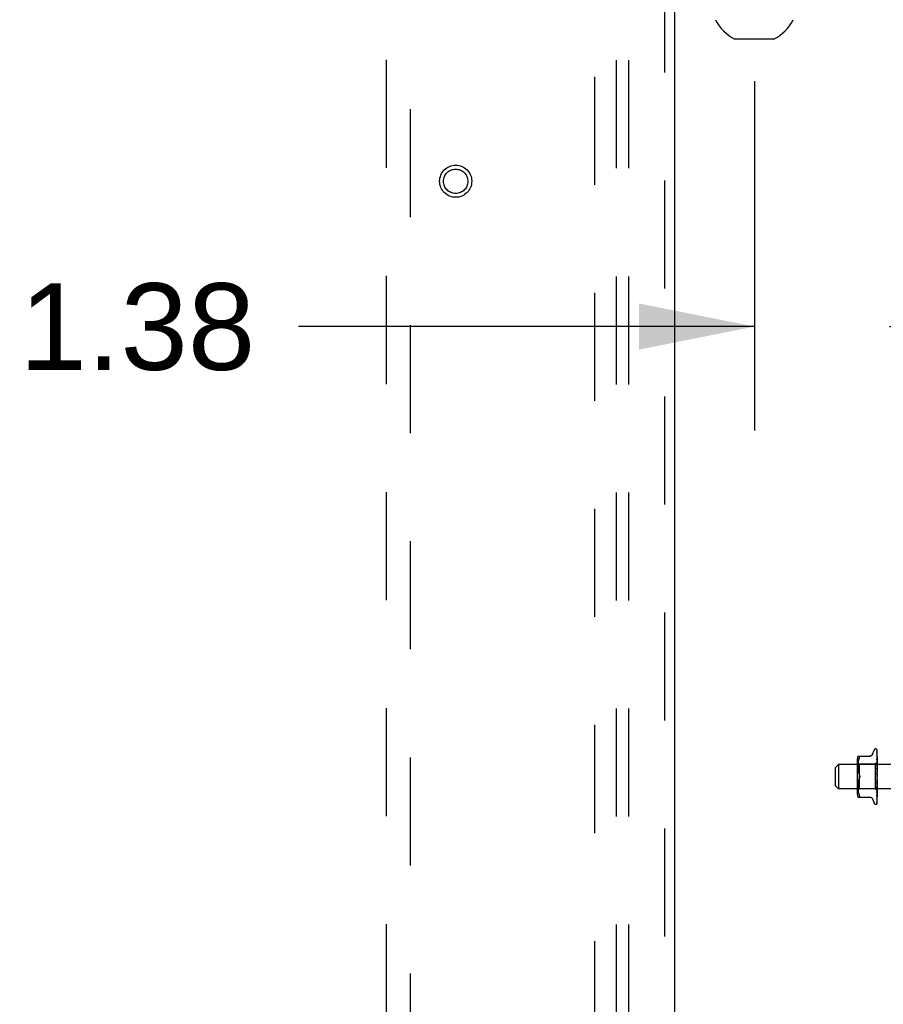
# Model space of a CAD drawing. Header units: inches. Extents: x 0 to 200, y 0 to 129.
# Tile 7 of 30: x 65 to 74, y 58 to 68. Entities that reach past the tile are written whole.
import ezdxf

# ---------------------------------------------------------------- set-up
doc = ezdxf.new("R2010")
doc.units = ezdxf.units.IN
doc.header["$LTSCALE"] = 11
doc.header["$MEASUREMENT"] = 0
doc.linetypes.add('HIDDEN', pattern=[0.2, 0.1, -0.1])
doc.layers.get('0').update_dxf_attribs({"linetype": 'CONTINUOUS'})
for name, color, linetype in [('DEFAULT_2', 8, 'HIDDEN'), ('DIMENSIONS', 7, 'CONTINUOUS'), ('MAIN_ENCLOSURE_DOOR_ASSEMBLY', 7, 'CONTINUOUS'), ('SUBPANEL', 7, 'CONTINUOUS')]:
    doc.layers.add(name, color=color, linetype=linetype)
doc.styles.get("Standard").update_dxf_attribs({"font": 'arial.ttf'})
doc.dimstyles.new('DIMSTYLE_1', dxfattribs={"dimtxt": 0.882353, "dimasz": 1.176471, "dimexe": 0.09, "dimexo": 0.07, "dimgap": 0.0375, "dimtad": 0, "dimtih": 1, "dimtoh": 1, "dimzin": 4, "dimdsep": 46, "dimtxsty": 'Standard', "dimblk": '_FILLED', "dimblk1": '_FILLED', "dimblk2": '_FILLED', "dimcen": 0.09, "dimazin": 1, "dimtfac": 1, "dimtdec": 3, "dimtofl": 0, "dimtmove": 0, "dimatfit": 3, "dimldrblk": '_FILLED', "dimfxl": 0, "dimtolj": 1, "dimtzin": 4, "dimarcsym": 0})

# ---------------------------------------------------------------- blocks, each defined once
blk = doc.blocks.new('_FILLED')
at = {"color": 0, "linetype": 'ByBlock'}
blk.add_solid([(0, 0), (-1, 0.2), (-1, -0.2)], dxfattribs=at)
blk = doc.blocks.new('*D20')
at = {"layer": 'DIMENSIONS', "color": 2, "linetype": 'Continuous'}
for p, q in [((72.773, 67.032), (72.773, 63.473)), ((72.773, 64.532), (68.131, 64.532)), ((74.148, 64.532), (76.501, 64.532))]:
    blk.add_line(p, q, dxfattribs=at)
at = {"layer": 'DIMENSIONS', "color": 2, "linetype": 'Continuous', "xscale": 1.1764705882, "yscale": 1.1764705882, "zscale": 1.1764705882}
blk.add_blockref('_FILLED', (72.773, 64.532), dxfattribs=at)
at = {"layer": 'DIMENSIONS', "color": 2, "linetype": 'Continuous', "xscale": 1.1764705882, "yscale": 1.1764705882, "zscale": 1.1764705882, "rotation": 180}
blk.add_blockref('_FILLED', (74.148, 64.532), dxfattribs=at)
at = {"layer": 'DIMENSIONS', "color": 2, "linetype": 'Continuous', "insert": (67.69, 64.973), "char_height": 0.8824, "width": 2.39777, "attachment_point": 3, "line_spacing_factor": 0.9}
blk.add_mtext('1.38', dxfattribs=at)

msp = doc.modelspace()

# ---------------------------------------------------------------- linework, layer by layer
at = {"color": 7, "linetype": 'Continuous'}
msp.add_line((72.9716, 67.4593), (72.5744, 67.4593), dxfattribs=at)
for start, end in [(206.63185, 243.36815), (296.63185, 333.36815)]:
    msp.add_arc((72.773, 67.8553), 0.443, start, end, dxfattribs=at)
at = {"layer": 'DEFAULT_2', "color": 8, "linetype": 'HIDDEN'}
for p, q in [((71.148, 17.5744), (71.148, 78.5742)), ((73.9755, 60.1773), (73.9909, 60.2196)), ((74.0065, 60.2306), (74.0073, 60.2306)), ((74.0203, 60.1935), (74.0204, 60.193)), ((74.0204, 60.2209), (74.0222, 60.0921)), ((74.0204, 60.2117), (74.0222, 60.087)), ((74.0204, 60.2099), (74.0222, 60.0869)), ((74.0204, 60.193), (74.0222, 60.0769)), ((74.0204, 60.1901), (74.0222, 60.0767)), ((74.0204, 60.1655), (74.0204, 60.1655)), ((74.0204, 60.1655), (74.0222, 60.0622)), ((74.0211, 60.1595), (74.0204, 60.1655)), ((74.0204, 60.1616), (74.0222, 60.0619)), ((74.0204, 60.1613), (74.0204, 60.1616)), ((74.023, 59.945), (74.023, 60.2195)), ((73.598, 60.0433), (73.628, 60.0733)), ((73.628, 60.0733), (73.628, 59.8253)), ((74.223, 60.0733), (73.628, 60.0733)), ((73.821, 60.1289), (73.821, 59.7697)), ((73.841, 60.0746), (73.821, 60.0946)), ((73.8265, 60.1576), (73.9557, 60.1576)), ((73.8266, 60.0621), (73.8265, 60.0536)), ((73.8269, 60.0705), (73.8266, 60.062)), ((73.8274, 60.0791), (73.8269, 60.0703)), ((73.8281, 60.088), (73.8274, 60.079)), ((73.8292, 60.0973), (73.8281, 60.0879)), ((73.8308, 60.1069), (73.8292, 60.0973)), ((73.8328, 60.1164), (73.8307, 60.1068)), ((73.8353, 60.1258), (73.8327, 60.1164)), ((73.8383, 60.1346), (73.8353, 60.1257)), ((73.8383, 60.1346), (73.8419, 60.1431)), ((73.841, 60.0746), (73.841, 59.8241)), ((74.004, 60.0746), (73.841, 60.0746)), ((73.8419, 60.1576), (73.8432, 60.1575)), ((74.023, 60.0936), (74.004, 60.0746)), ((74.004, 60.0746), (74.004, 59.8241)), ((74.0204, 60.13), (74.0204, 60.1301)), ((74.0204, 60.1301), (74.0222, 60.0434)), ((74.0216, 60.1187), (74.0204, 60.13)), ((74.0204, 60.1253), (74.0222, 60.043)), ((74.0204, 60.0879), (74.0204, 60.0882)), ((74.0204, 60.0882), (74.0222, 60.0211)), ((74.022, 60.0709), (74.0204, 60.0879)), ((74.0204, 60.0827), (74.0222, 60.0207)), ((74.022, 60.1524), (74.0211, 60.1595)), ((74.0224, 60.1106), (74.0216, 60.1187)), ((74.023, 60.0598), (74.022, 60.0709)), ((74.0222, 60.0921), (74.0222, 60.0922)), ((74.0222, 60.0921), (74.0222, 60.0921)), ((74.023, 60.09), (74.0222, 60.0871)), ((74.0222, 60.0869), (74.0222, 60.0871)), ((74.0222, 60.087), (74.0222, 60.0869)), ((74.023, 60.0815), (74.0222, 60.077)), ((74.0222, 60.0767), (74.0222, 60.077)), ((74.0222, 60.0769), (74.0222, 60.0767)), ((74.023, 60.0731), (74.0222, 60.0767)), ((74.023, 60.0681), (74.0222, 60.0623)), ((74.0222, 60.0619), (74.0222, 60.0623)), ((74.0222, 60.0622), (74.0222, 60.0619)), ((74.023, 60.0568), (74.0222, 60.0619)), ((74.023, 60.1043), (74.0224, 60.1106)), ((73.598, 59.8553), (73.598, 60.0433)), ((73.8265, 60.0538), (73.8266, 60.0452)), ((73.8266, 60.0454), (73.8269, 60.0366)), ((73.8269, 60.0368), (73.8274, 60.0277)), ((73.8274, 60.0279), (73.8282, 60.0186)), ((73.8281, 60.0188), (73.8293, 60.0093)), ((73.8293, 60.0095), (73.8308, 59.9999)), ((73.8308, 60.0001), (73.8327, 59.9906)), ((73.8327, 59.9906), (73.8352, 59.9813)), ((73.8352, 59.9814), (73.8383, 59.9725)), ((73.8383, 59.9725), (73.8419, 59.9639)), ((74.0204, 60.0409), (74.0204, 60.0412)), ((74.0204, 60.0412), (74.0222, 59.9963)), ((74.0204, 60.0409), (74.023, 60.0114)), ((74.0204, 60.0352), (74.0222, 59.9957)), ((74.0204, 59.9907), (74.023, 59.9607)), ((74.0204, 59.9842), (74.0214, 59.9761)), ((74.023, 60.0505), (74.0222, 60.0435)), ((74.0222, 60.043), (74.0222, 60.0435)), ((74.0222, 60.0434), (74.0222, 60.0431)), ((74.023, 60.0367), (74.0222, 60.0431)), ((74.023, 60.0292), (74.0222, 60.0213)), ((74.0222, 60.021), (74.0222, 60.0213)), ((74.0222, 60.0211), (74.0222, 60.0208)), ((74.0222, 60.0207), (74.0222, 60.021)), ((74.023, 60.0134), (74.0222, 60.0208)), ((74.023, 60.005), (74.0222, 59.9965)), ((74.0222, 59.9957), (74.0222, 59.9965)), ((74.0222, 59.9963), (74.0222, 59.996)), ((74.023, 59.9877), (74.0222, 59.996)), ((74.023, 59.9789), (74.0222, 59.97)), ((73.8269, 59.862), (73.8266, 59.8532)), ((73.8274, 59.8709), (73.8269, 59.8618)), ((73.8282, 59.88), (73.8274, 59.8707)), ((73.8293, 59.8893), (73.8281, 59.8798)), ((73.8308, 59.8987), (73.8293, 59.8891)), ((73.8327, 59.908), (73.8308, 59.8985)), ((73.8352, 59.9173), (73.8327, 59.908)), ((73.8383, 59.9261), (73.8419, 59.9347)), ((74.0222, 59.9161), (74.0204, 59.8885)), ((74.0222, 59.9155), (74.0204, 59.8823)), ((74.0204, 59.8825), (74.023, 59.9124)), ((74.0222, 59.8901), (74.0204, 59.8391)), ((74.0222, 59.8896), (74.0204, 59.8334)), ((74.0204, 59.8823), (74.0204, 59.8825)), ((74.0222, 59.8664), (74.0204, 59.7939)), ((74.0222, 59.866), (74.0204, 59.7887)), ((74.0204, 59.8337), (74.023, 59.8626)), ((74.022, 59.9437), (74.0221, 59.9438)), ((74.0221, 59.9438), (74.0222, 59.9439)), ((74.023, 59.9516), (74.0222, 59.9427)), ((74.0222, 59.944), (74.0223, 59.9441)), ((74.0222, 59.9439), (74.0222, 59.944)), ((74.023, 59.9333), (74.0222, 59.9422)), ((74.023, 59.9243), (74.0222, 59.9157)), ((74.0222, 59.9161), (74.0222, 59.9152)), ((74.0222, 59.9155), (74.0222, 59.9157)), ((74.023, 59.9065), (74.0222, 59.9152)), ((74.023, 59.8978), (74.0222, 59.8899)), ((74.0222, 59.8901), (74.0222, 59.8895)), ((74.0222, 59.8896), (74.0222, 59.8899)), ((74.023, 59.8812), (74.0222, 59.8895)), ((74.023, 59.8733), (74.0222, 59.8663)), ((74.0222, 59.8664), (74.0222, 59.8659)), ((74.0222, 59.866), (74.0222, 59.8663)), ((74.023, 59.8583), (74.0222, 59.8659)), ((74.023, 59.9458), (74.0228, 59.9454)), ((74.023, 59.6793), (74.023, 59.9391)), ((73.598, 59.8553), (73.628, 59.8253)), ((74.223, 59.8253), (73.628, 59.8253)), ((73.841, 59.8241), (73.821, 59.8041)), ((73.8266, 59.8534), (73.8265, 59.8448)), ((73.8265, 59.845), (73.8266, 59.8365)), ((73.8266, 59.8367), (73.8269, 59.8282)), ((73.8269, 59.8283), (73.8274, 59.8195)), ((73.8274, 59.8196), (73.8281, 59.8106)), ((73.8281, 59.8107), (73.8292, 59.8013)), ((73.8292, 59.8013), (73.8308, 59.7917)), ((73.8307, 59.7918), (73.8328, 59.7822)), ((73.8327, 59.7822), (73.8353, 59.7728)), ((73.8353, 59.7729), (73.8383, 59.764)), ((73.8383, 59.764), (73.8419, 59.7556)), ((74.004, 59.8241), (73.841, 59.8241)), ((74.0223, 59.8058), (74.004, 59.8241)), ((74.0222, 59.8457), (74.0204, 59.7543)), ((74.0222, 59.8453), (74.0204, 59.7499)), ((74.0204, 59.8334), (74.0204, 59.8337)), ((74.0222, 59.8288), (74.0204, 59.7217)), ((74.0222, 59.8285), (74.0204, 59.7183)), ((74.0222, 59.8162), (74.0204, 59.6974)), ((74.0222, 59.816), (74.0204, 59.6951)), ((74.0222, 59.8085), (74.0204, 59.6811)), ((74.0204, 59.7887), (74.0204, 59.7889)), ((74.0216, 59.7605), (74.0224, 59.7681)), ((74.022, 59.8052), (74.023, 59.8159)), ((74.023, 59.8514), (74.0222, 59.8456)), ((74.0222, 59.8457), (74.0222, 59.8453)), ((74.0222, 59.8453), (74.0222, 59.8456)), ((74.023, 59.8388), (74.0222, 59.8453)), ((74.023, 59.8331), (74.0222, 59.8287)), ((74.0222, 59.8288), (74.0222, 59.8285)), ((74.0222, 59.8285), (74.0222, 59.8287)), ((74.023, 59.8233), (74.0222, 59.8285)), ((74.023, 59.8191), (74.0222, 59.8162)), ((74.0222, 59.816), (74.0222, 59.8162)), ((74.0222, 59.8162), (74.0222, 59.816)), ((74.023, 59.8123), (74.0222, 59.816)), ((74.0222, 59.8084), (74.0222, 59.8085)), ((74.0222, 59.8085), (74.0222, 59.8084)), ((74.023, 59.8051), (74.0222, 59.8058)), ((74.0222, 59.8058), (74.0222, 59.8058)), ((74.0224, 59.7681), (74.023, 59.7741)), ((73.8265, 59.741), (73.9557, 59.741)), ((73.8432, 59.7412), (73.8419, 59.741)), ((73.9755, 59.7213), (73.9909, 59.679)), ((74.0065, 59.6681), (74.0073, 59.6681)), ((74.0187, 59.6726), (74.0187, 59.6726)), ((74.0204, 59.6951), (74.0203, 59.6944)), ((74.0204, 59.7499), (74.0204, 59.75)), ((74.0204, 59.7181), (74.0211, 59.7235)), ((74.0204, 59.7217), (74.0204, 59.7215)), ((74.0204, 59.7183), (74.0204, 59.7182)), ((74.0204, 59.7182), (74.0204, 59.7181))]:
    msp.add_line(p, q, dxfattribs=at)
for points in [[(73.9753, 60.1768), (73.9745, 60.1749), (73.9728, 60.1717), (73.9707, 60.1686), (73.9682, 60.1659), (73.9653, 60.1634), (73.9622, 60.1614), (73.9588, 60.1597), (73.9552, 60.1586), (73.9516, 60.1579), (73.9479, 60.1576)], [(74.0196, 60.2232), (74.0196, 60.2232), (74.0195, 60.2233), (74.0196, 60.2232), (74.0197, 60.2231), (74.0198, 60.2228), (74.02, 60.2224), (74.0201, 60.2219), (74.0203, 60.2214), (74.0203, 60.2208), (74.0204, 60.2203)], [(74.023, 60.2171), (74.0229, 60.2173), (74.0227, 60.218), (74.0224, 60.2186), (74.0221, 60.2192), (74.0218, 60.2198), (74.0215, 60.2204), (74.0212, 60.2209), (74.0209, 60.2214), (74.0206, 60.2218), (74.0203, 60.2222), (74.0201, 60.2225), (74.0196, 60.2232)], [(74.023, 60.2139), (74.0226, 60.2155), (74.0222, 60.2171), (74.0217, 60.2187), (74.0212, 60.2201), (74.0207, 60.2215), (74.0201, 60.2228), (74.0197, 60.2237)], [(74.0197, 60.2237), (74.0198, 60.2233), (74.02, 60.2228), (74.0202, 60.2222), (74.0203, 60.2216), (74.0204, 60.2209)], [(74.0202, 60.2111), (74.0202, 60.2112), (74.0201, 60.2113), (74.0201, 60.2114), (74.0202, 60.2113), (74.0202, 60.211), (74.0203, 60.2107), (74.0204, 60.2102), (74.0204, 60.2099)], [(74.0202, 60.2128), (74.0203, 60.2126), (74.0203, 60.2121), (74.0204, 60.2117)], [(74.023, 60.1989), (74.0227, 60.2007), (74.0223, 60.203), (74.0219, 60.2052), (74.0215, 60.2073), (74.021, 60.2094), (74.0206, 60.2114), (74.0202, 60.2128)], [(74.0205, 60.2106), (74.0203, 60.211), (74.0202, 60.2111)], [(74.023, 60.1751), (74.0228, 60.1771), (74.0224, 60.18), (74.022, 60.1829), (74.0215, 60.1858), (74.0211, 60.1887), (74.0207, 60.1915), (74.0203, 60.1934)], [(74.0204, 60.1905), (74.0203, 60.1906), (74.0203, 60.1906), (74.0203, 60.1905), (74.0204, 60.1903), (74.0204, 60.1901)], [(74.0209, 60.1892), (74.0207, 60.1897), (74.0205, 60.1901), (74.0204, 60.1904), (74.0204, 60.1905)], [(74.023, 60.1552), (74.0228, 60.1558), (74.0224, 60.1567), (74.0221, 60.1575), (74.0217, 60.1583), (74.0214, 60.159), (74.0211, 60.1597), (74.0208, 60.1603), (74.0206, 60.1608), (74.0205, 60.1612), (74.0204, 60.1613)], [(74.023, 60.2054), (74.0229, 60.2056), (74.0227, 60.2063), (74.0224, 60.207), (74.0221, 60.2076), (74.0218, 60.2082), (74.0215, 60.2087), (74.0213, 60.2093), (74.021, 60.2098), (74.0205, 60.2106)], [(74.023, 60.1845), (74.0228, 60.185), (74.0225, 60.1858), (74.0222, 60.1866), (74.0218, 60.1873), (74.0215, 60.188), (74.0209, 60.1892)], [(74.023, 60.2195), (74.0226, 60.2205), (74.0222, 60.2214), (74.0222, 60.2215)], [(73.8419, 60.1431), (73.8432, 60.1458), (73.8442, 60.1483), (73.8448, 60.1504), (73.8452, 60.1522), (73.8454, 60.1537), (73.8452, 60.155), (73.8448, 60.1561), (73.8442, 60.1569), (73.8432, 60.1575)], [(74.0215, 60.122), (74.0212, 60.1226), (74.0209, 60.1233), (74.0207, 60.1239), (74.0205, 60.1244), (74.0204, 60.1248), (74.0204, 60.1251), (74.0204, 60.1253)], [(74.0223, 60.0774), (74.0216, 60.0788), (74.0213, 60.0796), (74.021, 60.0803), (74.0207, 60.081), (74.0205, 60.0816), (74.0204, 60.0821), (74.0204, 60.0826), (74.0204, 60.0827)], [(74.023, 60.1185), (74.0228, 60.1189), (74.0225, 60.1197), (74.0222, 60.1205), (74.0215, 60.122)], [(74.023, 60.1432), (74.0228, 60.1454), (74.022, 60.1524)], [(74.023, 60.0935), (74.0228, 60.0932), (74.0226, 60.0929), (74.0224, 60.0925), (74.0222, 60.0922)], [(74.023, 60.0932), (74.0227, 60.0929), (74.0225, 60.0926), (74.0224, 60.0924), (74.0223, 60.0922), (74.0222, 60.0922), (74.0222, 60.0921)], [(74.023, 60.0925), (74.0227, 60.0923), (74.0225, 60.0922), (74.0224, 60.0921), (74.0223, 60.0921), (74.0222, 60.0921), (74.0222, 60.0921)], [(74.023, 60.0917), (74.0228, 60.0919), (74.0226, 60.092), (74.0224, 60.0921), (74.0222, 60.0921)], [(74.023, 60.0886), (74.0227, 60.0882), (74.0225, 60.0878), (74.0224, 60.0875), (74.0223, 60.0873), (74.0222, 60.0871), (74.0222, 60.087)], [(74.023, 60.0867), (74.0227, 60.0866), (74.0225, 60.0866), (74.0224, 60.0866), (74.0223, 60.0867), (74.0222, 60.0869)], [(74.023, 60.0849), (74.0228, 60.0854), (74.0226, 60.0859), (74.0224, 60.0864), (74.0222, 60.0869)], [(74.023, 60.079), (74.0227, 60.0785), (74.0225, 60.0781), (74.0224, 60.0777), (74.0223, 60.0773), (74.0222, 60.077), (74.0222, 60.0769)], [(74.023, 60.076), (74.0227, 60.076), (74.0225, 60.0761), (74.0224, 60.0762), (74.0223, 60.0764), (74.0222, 60.0767)], [(74.023, 60.0647), (74.0227, 60.0642), (74.0225, 60.0637), (74.0224, 60.0632), (74.0223, 60.0627), (74.0222, 60.0623), (74.0222, 60.0622)], [(74.023, 60.0606), (74.0227, 60.0607), (74.0225, 60.0609), (74.0224, 60.0612), (74.0223, 60.0615), (74.0222, 60.0619)], [(74.023, 60.0758), (74.0227, 60.0766), (74.0223, 60.0774)], [(73.8454, 59.9493), (73.8453, 59.9517), (73.845, 59.9541), (73.8445, 59.9566), (73.8438, 59.9591), (73.843, 59.9615), (73.8419, 59.9639)], [(73.8419, 59.9639), (73.8425, 59.9626), (73.843, 59.9613), (73.8436, 59.9599), (73.844, 59.9585)], [(74.023, 60.0287), (74.0229, 60.0288), (74.0226, 60.0294), (74.0223, 60.03), (74.022, 60.0306), (74.0217, 60.0312), (74.0213, 60.0319), (74.021, 60.0326), (74.0208, 60.0332), (74.0206, 60.0339), (74.0204, 60.0346), (74.0204, 60.0352)], [(74.023, 59.9789), (74.0229, 59.979), (74.0227, 59.9794), (74.0224, 59.9798), (74.0222, 59.9802), (74.0219, 59.9806), (74.0216, 59.981), (74.0214, 59.9814), (74.0211, 59.982), (74.0208, 59.9825), (74.0206, 59.9832), (74.0205, 59.9839), (74.0204, 59.9843)], [(74.0214, 59.9761), (74.022, 59.971), (74.0223, 59.9688)], [(74.023, 60.0463), (74.0227, 60.0457), (74.0225, 60.0451), (74.0224, 60.0445), (74.0223, 60.044), (74.0222, 60.0435), (74.0222, 60.0434)], [(74.023, 60.0412), (74.0227, 60.0415), (74.0225, 60.0418), (74.0224, 60.0421), (74.0223, 60.0426), (74.0222, 60.043)], [(74.023, 60.0243), (74.0227, 60.0237), (74.0225, 60.0231), (74.0224, 60.0225), (74.0223, 60.0219), (74.0222, 60.0213), (74.0222, 60.0211)], [(74.023, 60.0185), (74.0228, 60.0188), (74.0226, 60.0192), (74.0224, 60.0196), (74.0223, 60.0201), (74.0222, 60.0205), (74.0222, 60.0207)], [(74.023, 59.9996), (74.0227, 59.999), (74.0225, 59.9984), (74.0224, 59.9978), (74.0223, 59.9971), (74.0222, 59.9966), (74.0222, 59.9963)], [(74.023, 59.9933), (74.0227, 59.9938), (74.0225, 59.9942), (74.0224, 59.9948), (74.0223, 59.9953), (74.0222, 59.9957)], [(74.023, 59.9731), (74.0227, 59.9725), (74.0225, 59.9719), (74.0224, 59.9713), (74.0223, 59.9707), (74.0222, 59.9701), (74.0222, 59.9695)], [(74.0223, 59.9688), (74.0222, 59.9694), (74.0222, 59.97)], [(74.023, 59.9665), (74.0227, 59.967), (74.0225, 59.9676), (74.0224, 59.9682), (74.0223, 59.9688)], [(73.8419, 59.9347), (73.8383, 59.9261), (73.8352, 59.9172)], [(73.8419, 59.9347), (73.843, 59.9371), (73.8438, 59.9395), (73.8445, 59.942), (73.845, 59.9445), (73.8453, 59.9469), (73.8454, 59.9493)], [(73.8439, 59.9398), (73.8433, 59.938), (73.8426, 59.9363), (73.8419, 59.9347)], [(73.8444, 59.957), (73.8448, 59.9554), (73.845, 59.9539), (73.8452, 59.9523), (73.8453, 59.9508), (73.8454, 59.9493)], [(73.8454, 59.9493), (73.8453, 59.9474), (73.8451, 59.9455), (73.8448, 59.9435), (73.8444, 59.9416)], [(74.0215, 59.943), (74.0213, 59.9427), (74.021, 59.9423), (74.0208, 59.9418), (74.0206, 59.9413), (74.0205, 59.9407), (74.0204, 59.9401), (74.0204, 59.9395), (74.0204, 59.9389)], [(74.0204, 59.8885), (74.0204, 59.8886), (74.0205, 59.8893), (74.0206, 59.8899), (74.0209, 59.8906), (74.0211, 59.8912), (74.0214, 59.8918), (74.0217, 59.8924), (74.022, 59.8929), (74.0226, 59.8939)], [(74.0228, 59.9454), (74.0226, 59.945), (74.0224, 59.9445), (74.0221, 59.9441), (74.0219, 59.9437), (74.0217, 59.9433), (74.0215, 59.943)], [(74.0222, 59.944), (74.0222, 59.944), (74.0221, 59.9439), (74.022, 59.9437), (74.0219, 59.9436), (74.0217, 59.9433), (74.0215, 59.943)], [(74.0215, 59.943), (74.0215, 59.9431), (74.0216, 59.9432), (74.0217, 59.9433), (74.0218, 59.9434)], [(74.0218, 59.9435), (74.0219, 59.9436), (74.022, 59.9437)], [(74.0228, 59.9454), (74.0227, 59.9452), (74.0225, 59.9447), (74.0224, 59.9441), (74.0223, 59.9434), (74.0222, 59.9428), (74.0222, 59.9422)], [(74.023, 59.9391), (74.0227, 59.9397), (74.0225, 59.9403), (74.0224, 59.9409), (74.0223, 59.9415), (74.0222, 59.9421), (74.0222, 59.9427)], [(74.023, 59.9185), (74.0227, 59.9181), (74.0225, 59.9175), (74.0224, 59.917), (74.0223, 59.9164), (74.0222, 59.9161)], [(74.023, 59.9121), (74.0227, 59.9127), (74.0225, 59.9133), (74.0224, 59.9139), (74.0223, 59.9145), (74.0222, 59.9151), (74.0222, 59.9155)], [(74.023, 59.8924), (74.0227, 59.892), (74.0225, 59.8916), (74.0224, 59.8911), (74.0223, 59.8906), (74.0222, 59.8901)], [(74.023, 59.8864), (74.0227, 59.887), (74.0225, 59.8876), (74.0224, 59.8882), (74.0223, 59.8888), (74.0222, 59.8894), (74.0222, 59.8896)], [(74.023, 59.8684), (74.0227, 59.8681), (74.0225, 59.8677), (74.0224, 59.8673), (74.0223, 59.8669), (74.0222, 59.8664)], [(74.023, 59.8629), (74.0227, 59.8635), (74.0225, 59.8641), (74.0224, 59.8647), (74.0223, 59.8653), (74.0222, 59.8658), (74.0222, 59.866)], [(74.0223, 59.9441), (74.0224, 59.9442), (74.0225, 59.9442), (74.0226, 59.9443), (74.0227, 59.9445), (74.0228, 59.9447), (74.0229, 59.9448), (74.023, 59.945)], [(74.0226, 59.8939), (74.0229, 59.8944), (74.023, 59.8946)], [(74.0222, 59.8058), (74.0204, 59.6767), (74.0203, 59.6763), (74.0203, 59.6759), (74.0202, 59.6755), (74.0202, 59.6752), (74.02, 59.6748), (74.0199, 59.6745), (74.0198, 59.6742), (74.0196, 59.6739), (74.0195, 59.6736), (74.0193, 59.6733), (74.0191, 59.6731), (74.019, 59.6729), (74.0188, 59.6727), (74.0187, 59.6726), (74.0187, 59.6726), (74.0187, 59.6726)], [(74.0204, 59.8391), (74.0204, 59.8392), (74.0204, 59.8398), (74.0206, 59.8404), (74.0208, 59.8411), (74.0211, 59.8419), (74.0214, 59.8426), (74.0217, 59.8433)], [(74.0204, 59.789), (74.0207, 59.7921), (74.022, 59.8052)], [(74.0204, 59.7939), (74.0204, 59.7942), (74.0205, 59.7947), (74.0206, 59.7952), (74.0209, 59.7959), (74.0212, 59.7966), (74.0215, 59.7974)], [(74.0204, 59.75), (74.0207, 59.7527), (74.0216, 59.7605)], [(74.0204, 59.7543), (74.0204, 59.7543), (74.0204, 59.7544), (74.0204, 59.7546), (74.0205, 59.755), (74.0207, 59.7554), (74.0209, 59.756), (74.0212, 59.7566), (74.0215, 59.7573), (74.0221, 59.7588)], [(74.0215, 59.7974), (74.0222, 59.799), (74.0226, 59.7998), (74.023, 59.8007), (74.023, 59.8008)], [(74.0217, 59.8433), (74.0224, 59.8446), (74.0227, 59.8453), (74.023, 59.8459)], [(74.0221, 59.7588), (74.0225, 59.7596), (74.0228, 59.7604), (74.023, 59.7609)], [(74.023, 59.8472), (74.0227, 59.847), (74.0225, 59.8468), (74.0224, 59.8465), (74.0223, 59.8461), (74.0222, 59.8457)], [(74.023, 59.8426), (74.0227, 59.8432), (74.0225, 59.8438), (74.0224, 59.8443), (74.0223, 59.8448), (74.0222, 59.8452), (74.0222, 59.8453)], [(74.023, 59.8298), (74.0227, 59.8297), (74.0225, 59.8296), (74.0224, 59.8294), (74.0223, 59.8291), (74.0222, 59.8288)], [(74.023, 59.8262), (74.0227, 59.8267), (74.0225, 59.8272), (74.0224, 59.8277), (74.0223, 59.8281), (74.0222, 59.8284), (74.0222, 59.8285)], [(74.023, 59.8167), (74.0227, 59.8167), (74.0225, 59.8167), (74.0224, 59.8166), (74.0223, 59.8164), (74.0222, 59.8162)], [(74.023, 59.8142), (74.0227, 59.8146), (74.0225, 59.815), (74.0224, 59.8154), (74.0223, 59.8157), (74.0222, 59.816), (74.0222, 59.816)], [(74.023, 59.8097), (74.0228, 59.8093), (74.0226, 59.809), (74.0224, 59.8087), (74.0222, 59.8085)], [(74.023, 59.8083), (74.0227, 59.8085), (74.0225, 59.8086), (74.0224, 59.8086), (74.0223, 59.8086), (74.0222, 59.8085)], [(74.023, 59.8071), (74.0227, 59.8074), (74.0225, 59.8077), (74.0224, 59.808), (74.0223, 59.8082), (74.0222, 59.8084), (74.0222, 59.8084)], [(74.023, 59.8062), (74.0228, 59.8067), (74.0226, 59.8072), (74.0224, 59.8078), (74.0222, 59.8084)], [(74.023, 59.8053), (74.0228, 59.8054), (74.0226, 59.8055), (74.0224, 59.8056), (74.0222, 59.8058)], [(73.8432, 59.7412), (73.8442, 59.7417), (73.8448, 59.7425), (73.8452, 59.7436), (73.8454, 59.7449), (73.8452, 59.7464), (73.8448, 59.7483), (73.8442, 59.7504), (73.8432, 59.7528), (73.8419, 59.7556)], [(73.9479, 59.741), (73.9516, 59.7407), (73.9552, 59.74), (73.9588, 59.7389), (73.9622, 59.7372), (73.9653, 59.7352), (73.9682, 59.7328), (73.9707, 59.73), (73.9728, 59.727), (73.9745, 59.7237), (73.9753, 59.7218)], [(74.0186, 59.6724), (74.0194, 59.6732), (74.0203, 59.6744), (74.021, 59.6755), (74.0216, 59.6767), (74.0221, 59.6779), (74.0226, 59.6792), (74.023, 59.6808)], [(74.0187, 59.6726), (74.0189, 59.6727), (74.019, 59.6729)], [(74.019, 59.6729), (74.0191, 59.673), (74.0193, 59.6732), (74.0194, 59.6733), (74.0196, 59.6735), (74.0197, 59.6737), (74.0199, 59.6739), (74.0201, 59.6741), (74.0202, 59.6743), (74.0204, 59.6745), (74.0206, 59.6747), (74.0207, 59.675), (74.0209, 59.6752), (74.0211, 59.6755), (74.0213, 59.6758), (74.0215, 59.676), (74.0216, 59.6763), (74.0218, 59.6766), (74.022, 59.677), (74.0222, 59.6773), (74.0223, 59.6776), (74.0225, 59.678), (74.0226, 59.6783), (74.0228, 59.6787), (74.0229, 59.679), (74.023, 59.6793)], [(74.0204, 59.6823), (74.0203, 59.6819), (74.0203, 59.6813), (74.0202, 59.6808), (74.02, 59.6805), (74.02, 59.6803), (74.0199, 59.6802)], [(74.0199, 59.6802), (74.0199, 59.6802), (74.0199, 59.6802), (74.02, 59.6804), (74.0202, 59.6806), (74.0207, 59.6814)], [(74.0201, 59.6794), (74.0204, 59.6805), (74.0209, 59.6821), (74.0214, 59.6838), (74.0219, 59.6856), (74.0223, 59.6875), (74.0227, 59.6894), (74.023, 59.6911)], [(74.0204, 59.6811), (74.0203, 59.6805), (74.0202, 59.6799), (74.0201, 59.6794), (74.0201, 59.6794)], [(74.0203, 59.6966), (74.0203, 59.6966), (74.0202, 59.6965), (74.0203, 59.6966), (74.0204, 59.6968), (74.0205, 59.6971), (74.0207, 59.6976), (74.0213, 59.6986)], [(74.0203, 59.6944), (74.0206, 59.6961), (74.0211, 59.6985), (74.0215, 59.701), (74.0219, 59.7035), (74.0224, 59.7061), (74.0228, 59.7087), (74.023, 59.7105)], [(74.0204, 59.6974), (74.0204, 59.6971), (74.0203, 59.6968), (74.0203, 59.6966)], [(74.0204, 59.7215), (74.0204, 59.7216), (74.0204, 59.7218), (74.0206, 59.7221), (74.0207, 59.7225), (74.021, 59.7231), (74.0213, 59.7237), (74.0216, 59.7243), (74.0219, 59.7251), (74.0223, 59.7259), (74.0226, 59.7267), (74.0229, 59.7276), (74.023, 59.7278)], [(74.0207, 59.6814), (74.021, 59.6819), (74.0213, 59.6824), (74.0216, 59.683), (74.0219, 59.6836), (74.0222, 59.6842), (74.0225, 59.6849), (74.0228, 59.6856), (74.023, 59.6862)], [(74.0211, 59.7235), (74.0216, 59.7268), (74.022, 59.73), (74.0224, 59.7332), (74.0228, 59.7364), (74.023, 59.7385)], [(74.0213, 59.6986), (74.0216, 59.6992), (74.0219, 59.6998), (74.0222, 59.7005), (74.0225, 59.7012), (74.0228, 59.7019), (74.023, 59.7026)]]:
    msp.add_lwpolyline(points, dxfattribs=at)
for centre, radius, start, end in [((74.0065, 60.2139), 0.0167, 90, 160), ((74.0073, 60.2139), 0.0167, 27.14877, 90), ((73.8986, 60.1289), 0.0776, 157.92393, 180), ((73.8986, 59.7697), 0.0776, 180, 202.07607), ((74.0065, 59.6847), 0.0167, 200, 270), ((74.0073, 59.6847), 0.0167, 270, 312.23534)]:
    msp.add_arc(centre, radius, start, end, dxfattribs=at)
at = {"layer": 'MAIN_ENCLOSURE_DOOR_ASSEMBLY', "color": 8, "linetype": 'HIDDEN'}
for p, q in [((71.8565, 79.2203), (71.8565, 16.9283)), ((69.023, 78.2468), (69.023, 50.245)), ((69.273, 50.245), (69.273, 78.2468))]:
    msp.add_line(p, q, dxfattribs=at)
at = {"layer": 'MAIN_ENCLOSURE_DOOR_ASSEMBLY', "color": 3, "linetype": 'Continuous'}
msp.add_line((71.9605, 79.2203), (71.9605, 16.9283), dxfattribs=at)
at = {"layer": 'MAIN_ENCLOSURE_DOOR_ASSEMBLY', "color": 8, "linetype": 'HIDDEN'}
for radius in [0.1635, 0.124]:
    msp.add_circle((69.7315, 66.0113), radius, dxfattribs=at)
at = {"layer": 'SUBPANEL', "color": 8, "linetype": 'HIDDEN'}
for p, q in [((71.3668, 76.0431), (71.3668, 20.1056)), ((71.4918, 76.0431), (71.4918, 20.1056))]:
    msp.add_line(p, q, dxfattribs=at)

# ---------------------------------------------------------------- dimensions: what is measured, and where the dimension line sits
at = {"layer": 'DIMENSIONS', "color": 2, "linetype": 'Continuous'}
dim = msp.add_linear_dim(base=(72.7730122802, 64.5316990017), p1=(74.1480122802, 59.1368051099), p2=(72.7730122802, 67.1017756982), angle=180, dimstyle='DIMSTYLE_1', dxfattribs=at)
dim.commit()
dim.dimension.update_dxf_attribs({"geometry": '*D20', "text_midpoint": (66.5278076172, 64.5267807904), "dimtype": 160})

doc.saveas('drawing.dxf')
